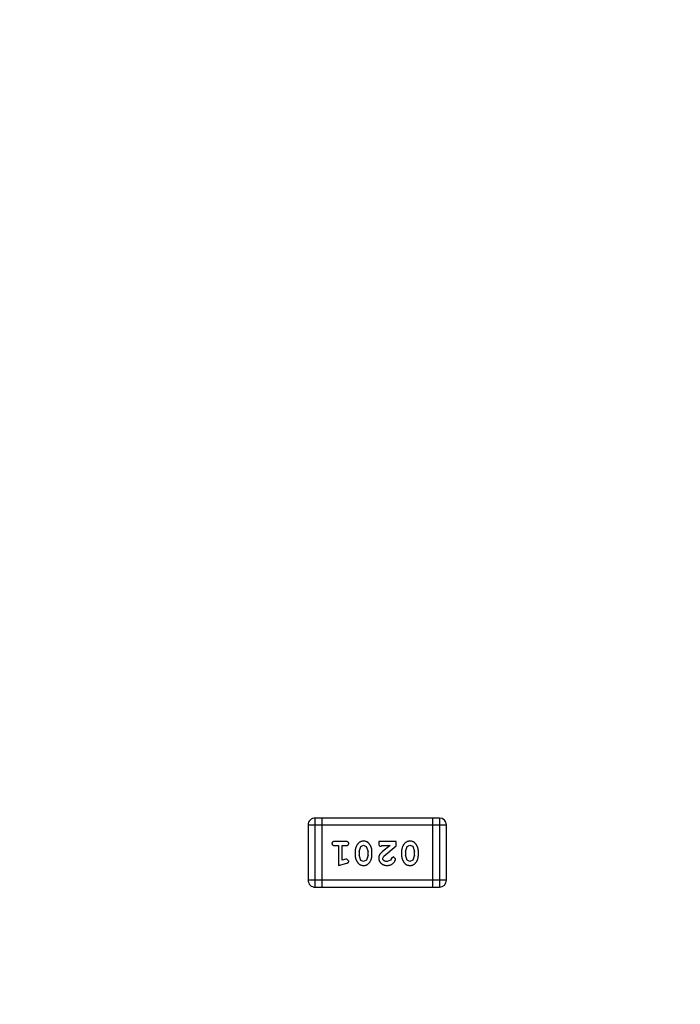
# Model space of a CAD drawing. Header units: millimetres. Extents: x -49 to 165, y -182 to -55.
# Tile 84 of 93: x 131.99 to 134.91, y -117.64 to -113.3. Entities that reach past the tile are written whole.
import ezdxf

# ---------------------------------------------------------------- set-up
doc = ezdxf.new("R2010")
doc.units = ezdxf.units.MM
doc.header["$LTSCALE"] = 1.21
doc.header["$MEASUREMENT"] = 0
doc.header["$PDMODE"] = 3
doc.header["$PDSIZE"] = 0.3125
doc.layers.get('0').update_dxf_attribs({"linetype": 'CONTINUOUS'})
doc.layers.get('DEFPOINTS').update_dxf_attribs({"linetype": 'CONTINUOUS'})
doc.layers.add('Dim', color=3, linetype='CONTINUOUS', lineweight=25)
doc.styles.get("Standard").update_dxf_attribs({"font": 'txt', "width": 0.8})
doc.dimstyles.get("Standard").update_dxf_attribs({"dimtxt": 0.15625, "dimasz": 0.1875, "dimexe": 0.125, "dimexo": 0.0625, "dimgap": 0.09, "dimtad": 0, "dimtih": 1, "dimtoh": 1, "dimzin": 4, "dimdsep": 46, "dimtxsty": 'Standard', "dimblk": '_FILLED', "dimblk1": '_FILLED', "dimblk2": '_FILLED', "dimcen": 0.09, "dimazin": 1, "dimtp": 0.01, "dimtm": 0.01, "dimtfac": 1, "dimtofl": 0, "dimtmove": 0, "dimatfit": 3, "dimldrblk": '_FILLED', "dimfxl": 1, "dimtolj": 1, "dimtzin": 4, "dimarcsym": 0})

# ---------------------------------------------------------------- blocks, each defined once
blk = doc.blocks.new('_FILLED')
at = {"color": 0, "linetype": 'ByBlock'}
blk.add_solid([(0, 0), (-1, 0.1667), (-1, -0.1667)], dxfattribs=at)
blk = doc.blocks.new('*D79')
at = {"layer": 'DEFPOINTS', "color": 0}
for p in [(103.9882, -113.9099), (95.9455, -118.3888), (95.7094, -126.5744), (123.0081, -126.5744), (150.6978, -126.5744)]:
    blk.add_point(p, dxfattribs=at)
at = {"layer": 'Dim', "color": 0, "lineweight": -2}
for p, q in [((103.9361, -113.8752), (99.3703, -110.835)), ((95.6469, -126.5744), (94.6096, -126.5744))]:
    blk.add_line(p, q, dxfattribs=at)
for start, end in [(149.38213, 160.15016), (166.19189, 176.95991)]:
    blk.add_arc((123.0081, -126.5744), 28.2735, start, end, dxfattribs=at)
at = {"layer": 'Dim', "color": 0, "lineweight": -2, "xscale": 1.5, "yscale": 1.5, "zscale": 1.5}
for p, rotation in [((99.4744, -110.9043), 57.86208909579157), ((94.7346, -126.5744), 268.4799565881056)]:
    blk.add_blockref('_FILLED', p, dxfattribs=dict(at, rotation=rotation))
at = {"layer": 'Dim', "color": 0, "insert": (95.9455, -118.3888), "char_height": 1.5, "attachment_point": 5, "rotation": 73.171}
blk.add_mtext('\\A1;34%%d', dxfattribs=at)

msp = doc.modelspace()

# ---------------------------------------------------------------- linework, layer by layer
at = {"color": 6, "linetype": 'Continuous'}
for p, q in [((133.8451, -116.8185), (133.2964, -116.8185)), ((133.2965, -117.1233), (133.2964, -116.8185)), ((133.3269, -116.8185), (133.3269, -117.1233)), ((133.8146, -116.8185), (133.8146, -117.1233)), ((133.8451, -116.8185), (133.8451, -117.1233)), ((133.266, -116.849), (133.8756, -116.849)), ((133.266, -116.849), (133.266, -117.0928)), ((133.8756, -117.0928), (133.8756, -116.849)), ((133.4339, -116.9221), (133.382, -116.9221)), ((133.382, -116.9395), (133.3993, -116.9395)), ((133.3993, -116.9395), (133.3993, -117.0276)), ((133.4166, -116.9395), (133.4339, -116.9395)), ((133.4166, -117.0044), (133.4166, -116.9395)), ((133.4905, -116.9655), (133.4978, -116.9437)), ((133.4978, -116.9437), (133.5101, -116.9379)), ((133.5101, -116.9379), (133.5222, -116.9432)), ((133.5222, -116.9432), (133.5299, -116.9654)), ((133.6541, -116.9221), (133.5771, -116.9221)), ((133.5771, -116.9221), (133.5771, -116.93)), ((133.5857, -116.9426), (133.5912, -116.9394)), ((133.5912, -116.9394), (133.6274, -116.9394)), ((133.6274, -116.9394), (133.5938, -116.9665)), ((133.5991, -116.986), (133.6541, -116.941)), ((133.6541, -116.941), (133.6541, -116.9221)), ((133.695, -116.9654), (133.7023, -116.9437)), ((133.7023, -116.9437), (133.7146, -116.9379)), ((133.7146, -116.9379), (133.7267, -116.9431)), ((133.7267, -116.9431), (133.7344, -116.9654)), ((133.4316, -117.0003), (133.4166, -117.0044)), ((133.437, -116.9992), (133.4316, -117.0003)), ((133.4449, -117.0085), (133.437, -116.9992)), ((133.4732, -116.9652), (133.4732, -116.9829)), ((133.4905, -116.9655), (133.4905, -116.9827)), ((133.4981, -117.005), (133.4905, -116.9827)), ((133.5103, -117.0102), (133.4981, -117.005)), ((133.5226, -117.0044), (133.5103, -117.0102)), ((133.5299, -116.9827), (133.5226, -117.0044)), ((133.5299, -116.9827), (133.5299, -116.9654)), ((133.5472, -116.9829), (133.5472, -116.9652)), ((133.5944, -116.9957), (133.5991, -116.986)), ((133.6287, -117.0048), (133.6139, -117.0102)), ((133.6337, -116.9963), (133.6287, -117.0048)), ((133.6422, -116.9898), (133.6337, -116.9963)), ((133.651, -116.9982), (133.6422, -116.9898)), ((133.6777, -116.9652), (133.6777, -116.9829)), ((133.695, -116.9654), (133.695, -116.9826)), ((133.7026, -117.0049), (133.695, -116.9826)), ((133.7148, -117.0102), (133.7026, -117.0049)), ((133.7271, -117.0044), (133.7148, -117.0102)), ((133.7344, -116.9826), (133.7271, -117.0044)), ((133.7344, -116.9826), (133.7344, -116.9654)), ((133.7517, -116.9829), (133.7517, -116.9652)), ((133.3993, -117.0276), (133.4359, -117.0177)), ((133.8756, -117.0928), (133.266, -117.0928)), ((133.2965, -117.1233), (133.8451, -117.1233))]:
    msp.add_line(p, q, dxfattribs=at)
at = {"color": 7, "linetype": 'Continuous'}
msp.add_arc((123.0081, -126.5744), 24.48, 100.97933, 79.01595, dxfattribs=at)
at = {"color": 6, "linetype": 'Continuous'}
for centre, start, end in [((133.2964, -116.849), 90.0045, 180.0045), ((133.8451, -116.849), 0.0045, 90.0045), ((133.2965, -117.0928), 180.0045, 270.0045), ((133.8451, -117.0928), 270.0045, 0.0045)]:
    msp.add_arc(centre, 0.0305, start, end, dxfattribs=at)
for points, knots in [([(133.382, -116.9221), (133.3811, -116.9222), (133.3794, -116.9222), (133.3771, -116.9227), (133.3751, -116.9234), (133.3736, -116.9245), (133.3724, -116.9258), (133.3716, -116.9273), (133.3711, -116.929), (133.371, -116.9302), (133.371, -116.9308)], [0, 0, 0, 0, 0.169012, 0.317488, 0.445429, 0.560977, 0.67065, 0.776666, 0.88492, 1, 1, 1, 1]), ([(133.371, -116.9308), (133.371, -116.9314), (133.3711, -116.9326), (133.3716, -116.9343), (133.3724, -116.9358), (133.3736, -116.9371), (133.3751, -116.9382), (133.3771, -116.9389), (133.3794, -116.9394), (133.3811, -116.9394), (133.382, -116.9395)], [0, 0, 0, 0, 0.11517, 0.223509, 0.328254, 0.438012, 0.553651, 0.682263, 0.830856, 1, 1, 1, 1]), ([(133.4449, -116.9308), (133.4449, -116.9302), (133.4448, -116.929), (133.4443, -116.9273), (133.4435, -116.9258), (133.4423, -116.9245), (133.4408, -116.9234), (133.4388, -116.9227), (133.4365, -116.9222), (133.4348, -116.9222), (133.4339, -116.9221)], [0, 0, 0, 0, 0.115051, 0.223278, 0.329269, 0.437893, 0.554681, 0.682591, 0.83103, 1, 1, 1, 1]), ([(133.4339, -116.9395), (133.4348, -116.9394), (133.4365, -116.9394), (133.4388, -116.9389), (133.4408, -116.9382), (133.4423, -116.9371), (133.4435, -116.9358), (133.4443, -116.9343), (133.4448, -116.9326), (133.4449, -116.9314), (133.4449, -116.9308)], [0, 0, 0, 0, 0.169102, 0.317658, 0.446239, 0.563118, 0.671828, 0.776546, 0.884858, 1, 1, 1, 1]), ([(133.5101, -116.9206), (133.5087, -116.9206), (133.5059, -116.9207), (133.5018, -116.9214), (133.4979, -116.9225), (133.4944, -116.9241), (133.491, -116.9261), (133.488, -116.9287), (133.4852, -116.9316), (133.4827, -116.935), (133.4805, -116.9386), (133.4786, -116.9423), (133.4769, -116.946), (133.4756, -116.9497), (133.4745, -116.9535), (133.4738, -116.9574), (133.4733, -116.9613), (133.4733, -116.9639), (133.4732, -116.9652)], [0, 0, 0, 0, 0.067217, 0.131051, 0.19272, 0.252824, 0.312745, 0.373449, 0.436041, 0.501494, 0.567761, 0.632087, 0.695096, 0.757109, 0.817993, 0.878657, 0.939311, 1, 1, 1, 1]), ([(133.5472, -116.9652), (133.5471, -116.9641), (133.5471, -116.962), (133.5468, -116.9588), (133.5463, -116.9557), (133.5456, -116.9526), (133.5448, -116.9495), (133.5436, -116.9465), (133.5424, -116.9436), (133.5409, -116.9407), (133.5393, -116.938), (133.5377, -116.9354), (133.536, -116.9331), (133.5344, -116.931), (133.5327, -116.9291), (133.531, -116.9275), (133.5293, -116.926), (133.5269, -116.9245), (133.5237, -116.9228), (133.5195, -116.9215), (133.5149, -116.9207), (133.5118, -116.9206), (133.5101, -116.9206)], [0, 0, 0, 0, 0.049886, 0.09882, 0.148132, 0.19689, 0.246038, 0.295176, 0.345305, 0.395692, 0.445312, 0.491875, 0.535813, 0.577009, 0.616081, 0.652689, 0.687585, 0.720206, 0.785062, 0.85223, 0.923759, 1, 1, 1, 1]), ([(133.5771, -116.93), (133.5771, -116.9311), (133.5771, -116.933), (133.5776, -116.9357), (133.5782, -116.938), (133.5793, -116.9397), (133.5806, -116.941), (133.5821, -116.9419), (133.5838, -116.9425), (133.5851, -116.9426), (133.5857, -116.9426)], [0, 0, 0, 0, 0.1844, 0.34094, 0.473574, 0.586824, 0.690029, 0.789175, 0.890445, 1, 1, 1, 1]), ([(133.7146, -116.9206), (133.7132, -116.9206), (133.7104, -116.9207), (133.7063, -116.9214), (133.7024, -116.9225), (133.6989, -116.9241), (133.6955, -116.9261), (133.6925, -116.9286), (133.6897, -116.9316), (133.6872, -116.935), (133.685, -116.9386), (133.6831, -116.9422), (133.6814, -116.946), (133.6801, -116.9497), (133.6791, -116.9535), (133.6783, -116.9574), (133.6778, -116.9613), (133.6778, -116.9639), (133.6777, -116.9652)], [0, 0, 0, 0, 0.067217, 0.131051, 0.19272, 0.252824, 0.312745, 0.373449, 0.436041, 0.501494, 0.567761, 0.632087, 0.695096, 0.757109, 0.817993, 0.878657, 0.939311, 1, 1, 1, 1]), ([(133.7517, -116.9652), (133.7517, -116.9641), (133.7516, -116.962), (133.7513, -116.9588), (133.7508, -116.9557), (133.7501, -116.9526), (133.7493, -116.9495), (133.7481, -116.9465), (133.7469, -116.9436), (133.7454, -116.9407), (133.7438, -116.9379), (133.7422, -116.9354), (133.7405, -116.9331), (133.7389, -116.931), (133.7372, -116.9291), (133.7355, -116.9275), (133.7338, -116.926), (133.7314, -116.9244), (133.7282, -116.9228), (133.724, -116.9215), (133.7195, -116.9207), (133.7163, -116.9206), (133.7146, -116.9206)], [0, 0, 0, 0, 0.049886, 0.09882, 0.148132, 0.19689, 0.246038, 0.295176, 0.345305, 0.395692, 0.445312, 0.491875, 0.535813, 0.577009, 0.616081, 0.652689, 0.687585, 0.720206, 0.785062, 0.85223, 0.923759, 1, 1, 1, 1]), ([(133.4732, -116.9829), (133.4732, -116.984), (133.4733, -116.9861), (133.4736, -116.9893), (133.4741, -116.9925), (133.4748, -116.9956), (133.4757, -116.9986), (133.4768, -117.0016), (133.4781, -117.0046), (133.4796, -117.0075), (133.4812, -117.0102), (133.4828, -117.0128), (133.4845, -117.0151), (133.4862, -117.0172), (133.4879, -117.019), (133.4896, -117.0207), (133.4913, -117.0221), (133.4937, -117.0237), (133.4969, -117.0253), (133.501, -117.0266), (133.5056, -117.0274), (133.5087, -117.0275), (133.5104, -117.0275)], [0, 0, 0, 0, 0.049855, 0.099516, 0.148482, 0.19758, 0.246804, 0.296268, 0.346517, 0.397047, 0.446826, 0.49336, 0.537801, 0.579207, 0.617974, 0.654833, 0.689171, 0.722088, 0.786392, 0.853518, 0.924186, 1, 1, 1, 1]), ([(133.5104, -117.0275), (133.5118, -117.0275), (133.5146, -117.0274), (133.5187, -117.0267), (133.5225, -117.0256), (133.5261, -117.024), (133.5294, -117.0219), (133.5325, -117.0194), (133.5353, -117.0165), (133.5377, -117.0131), (133.5399, -117.0095), (133.5418, -117.0058), (133.5435, -117.0021), (133.5448, -116.9983), (133.5459, -116.9945), (133.5466, -116.9907), (133.5471, -116.9868), (133.5471, -116.9842), (133.5472, -116.9829)], [0, 0, 0, 0, 0.06692, 0.130834, 0.19258, 0.252759, 0.312631, 0.373411, 0.436359, 0.501894, 0.568244, 0.632472, 0.69556, 0.757163, 0.818592, 0.878885, 0.939235, 1, 1, 1, 1]), ([(133.5938, -116.9665), (133.5929, -116.9673), (133.5912, -116.9687), (133.5889, -116.971), (133.5868, -116.9731), (133.5849, -116.975), (133.5833, -116.9769), (133.5819, -116.9787), (133.5808, -116.9803), (133.5797, -116.9824), (133.5786, -116.9849), (133.5777, -116.9881), (133.5771, -116.9914), (133.5771, -116.9936), (133.5771, -116.9948)], [0, 0, 0, 0, 0.103002, 0.197728, 0.285279, 0.365235, 0.437224, 0.502446, 0.560545, 0.611446, 0.707576, 0.80349, 0.900532, 1, 1, 1, 1]), ([(133.5771, -116.9948), (133.5771, -116.9959), (133.5772, -116.9981), (133.5776, -117.0013), (133.5785, -117.0044), (133.5796, -117.0074), (133.5811, -117.0103), (133.5828, -117.013), (133.5849, -117.0156), (133.5873, -117.018), (133.59, -117.0202), (133.5928, -117.0222), (133.5959, -117.0238), (133.5991, -117.0252), (133.6025, -117.0262), (133.6061, -117.027), (133.6098, -117.0275), (133.6124, -117.0275), (133.6137, -117.0275)], [0, 0, 0, 0, 0.060981, 0.120256, 0.178148, 0.236115, 0.293993, 0.352864, 0.413358, 0.476056, 0.539296, 0.602396, 0.665116, 0.728325, 0.792919, 0.859317, 0.928302, 1, 1, 1, 1]), ([(133.6139, -117.0102), (133.6125, -117.0102), (133.6098, -117.0101), (133.6059, -117.0092), (133.6026, -117.0079), (133.5997, -117.0059), (133.5974, -117.0037), (133.5956, -117.0012), (133.5946, -116.9985), (133.5944, -116.9966), (133.5944, -116.9957)], [0, 0, 0, 0, 0.156344, 0.299348, 0.4327, 0.561, 0.682299, 0.791883, 0.89611, 1, 1, 1, 1]), ([(133.6137, -117.0275), (133.6154, -117.0275), (133.6188, -117.0274), (133.6237, -117.0265), (133.6285, -117.0251), (133.633, -117.0231), (133.6371, -117.0207), (133.6408, -117.0178), (133.6439, -117.0145), (133.6464, -117.011), (133.6484, -117.0074), (133.6499, -117.0041), (133.6508, -117.001), (133.6509, -116.9991), (133.651, -116.9982)], [0, 0, 0, 0, 0.098286, 0.193983, 0.289056, 0.384352, 0.477435, 0.566197, 0.652355, 0.737986, 0.818188, 0.887401, 0.94802, 1, 1, 1, 1]), ([(133.6777, -116.9829), (133.6778, -116.984), (133.6778, -116.9861), (133.6781, -116.9893), (133.6786, -116.9925), (133.6793, -116.9956), (133.6802, -116.9986), (133.6813, -117.0016), (133.6826, -117.0046), (133.6841, -117.0075), (133.6857, -117.0102), (133.6874, -117.0128), (133.689, -117.0151), (133.6907, -117.0172), (133.6924, -117.019), (133.6941, -117.0207), (133.6958, -117.0221), (133.6982, -117.0237), (133.7014, -117.0253), (133.7055, -117.0266), (133.7101, -117.0274), (133.7133, -117.0275), (133.7149, -117.0275)], [0, 0, 0, 0, 0.049855, 0.099516, 0.148482, 0.19758, 0.246804, 0.296268, 0.346517, 0.397047, 0.446826, 0.49336, 0.537801, 0.579207, 0.617974, 0.654833, 0.689171, 0.722088, 0.786392, 0.853518, 0.924186, 1, 1, 1, 1]), ([(133.7149, -117.0275), (133.7163, -117.0275), (133.7191, -117.0274), (133.7232, -117.0267), (133.727, -117.0256), (133.7306, -117.024), (133.7339, -117.0219), (133.737, -117.0194), (133.7398, -117.0164), (133.7422, -117.0131), (133.7444, -117.0095), (133.7463, -117.0058), (133.748, -117.0021), (133.7493, -116.9983), (133.7504, -116.9945), (133.7511, -116.9907), (133.7516, -116.9868), (133.7517, -116.9842), (133.7517, -116.9829)], [0, 0, 0, 0, 0.06692, 0.130834, 0.19258, 0.252759, 0.312631, 0.373411, 0.436359, 0.501894, 0.568244, 0.632472, 0.69556, 0.757163, 0.818592, 0.878885, 0.939235, 1, 1, 1, 1]), ([(133.4359, -117.0177), (133.4367, -117.0174), (133.4383, -117.0169), (133.4404, -117.0161), (133.442, -117.0152), (133.4432, -117.0142), (133.444, -117.013), (133.4445, -117.0116), (133.4449, -117.0101), (133.4449, -117.0091), (133.4449, -117.0085)], [0, 0, 0, 0, 0.187321, 0.344927, 0.475328, 0.579604, 0.674244, 0.773631, 0.882025, 1, 1, 1, 1])]:
    msp.add_open_spline(points, degree=3, knots=knots, dxfattribs=at)

# ---------------------------------------------------------------- dimensions: what is measured, and where the dimension line sits
at = {"layer": 'Dim'}
dim = msp.add_angular_dim_2l(base=(95.9455, -118.3888), line1=((123.0081, -126.5744), (103.9882, -113.9099)), line2=((95.7094, -126.5744), (150.6978, -126.5744)), dimstyle='Standard', override={"dimtxt": 1.5, "dimasz": 1.5, "dimtih": 0, "dimtoh": 0, "dimzin": 0, "dimcen": 0.198, "dimadec": 0, "dimazin": 0, "dimtp": 0, "dimtm": 0, "dimtdec": 4, "dimtzin": 0, "dimarcsym": 1}, dxfattribs=at)
dim.commit()
dim.dimension.update_dxf_attribs({"geometry": '*D79', "text_midpoint": (95.9455, -118.3888)})

doc.saveas('drawing.dxf')
